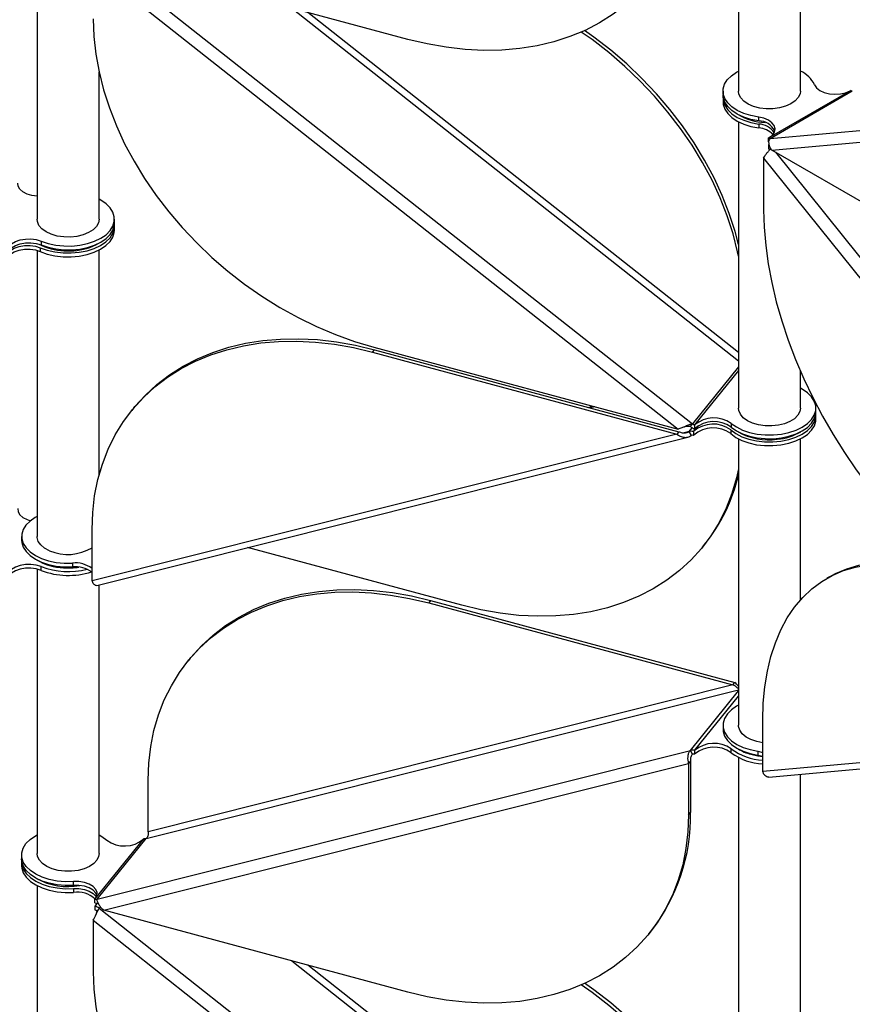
# Model space of a CAD drawing. Header units: millimetres. Extents: x 5 to 415, y 2 to 292.
# Tile 74 of 82: x 285 to 296, y 220 to 232. Entities that reach past the tile are written whole.
import ezdxf

# ---------------------------------------------------------------- set-up
doc = ezdxf.new("R2010")
doc.units = ezdxf.units.MM

msp = doc.modelspace()

# ---------------------------------------------------------------- linework, layer by layer
at = {"color": 7, "linetype": 'Continuous', "lineweight": 25}
for p, q in [((294.6781, 235.1797), (294.6781, 231.4797)), ((295.4781, 231.4797), (295.4781, 235.1797)), ((285.6154, 233.5228), (285.6154, 229.8228)), ((286.4178, 233.2307), (294.0833, 227.1794)), ((290.4075, 232.1472), (286.4759, 233.2058)), ((286.3399, 233.0763), (293.8967, 227.1108)), ((288.9066, 232.5513), (294.6781, 227.9951)), ((294.6781, 228.1031), (289.1142, 232.4954)), ((286.4154, 229.8228), (286.4154, 231.7285)), ((294.4781, 231.4797), (294.4781, 231.4307)), ((294.4781, 231.3899), (294.4781, 231.3409)), ((295.0739, 230.8781), (296.1203, 231.4822)), ((295.088, 230.8683), (296.1486, 231.4806)), ((295.088, 230.8683), (301.0688, 231.4031)), ((296.1274, 231.4863), (296.1203, 231.4822)), ((294.9394, 231.0937), (294.9394, 231.1427)), ((295.1092, 230.7157), (301.0052, 231.2428)), ((294.6781, 231.0827), (294.6781, 227.3827)), ((294.9394, 231.0529), (294.9394, 231.0039)), ((295.0739, 230.8781), (295.0667, 230.874)), ((295.0667, 230.825), (295.0667, 230.874)), ((295.0667, 230.7841), (295.0739, 230.7882)), ((295.0667, 230.7841), (295.0667, 230.7351)), ((298.1768, 228.9448), (295.1092, 230.7157)), ((295.1554, 230.6889), (301.09, 223.3064)), ((295.0031, 230.6108), (300.8991, 223.2762)), ((295.0031, 230.6108), (295.0031, 229.946)), ((286.6154, 229.7738), (286.6154, 229.8228)), ((286.6154, 229.6841), (286.6154, 229.733)), ((285.6676, 229.5405), (285.6676, 229.4916)), ((285.6154, 229.421), (285.6154, 225.7259)), ((285.6572, 229.4551), (285.6572, 229.4061)), ((286.4154, 226.5151), (286.4154, 229.4259)), ((289.9505, 228.1062), (289.9758, 228.1376)), ((289.9505, 228.1062), (293.8821, 227.0476)), ((289.965, 228.1693), (293.8967, 227.1108)), ((289.9758, 228.1376), (293.9075, 227.079)), ((294.6781, 227.9155), (294.0833, 227.1794)), ((294.6781, 227.868), (294.1105, 227.1655)), ((295.4781, 227.3827), (295.4781, 227.8601)), ((286.8644, 227.3852), (286.839, 227.3538)), ((292.8004, 227.4059), (292.745, 227.392)), ((292.8207, 227.4005), (292.7653, 227.3866)), ((295.6781, 227.3337), (295.6781, 227.3827)), ((295.6781, 227.2439), (295.6781, 227.2929)), ((293.9075, 227.079), (293.8821, 227.0476)), ((294.0416, 227.0811), (293.9773, 227.065)), ((294.0416, 227.0811), (294.08, 227.1287)), ((294.0688, 227.0314), (294.0416, 227.0811)), ((294.0562, 227.1443), (294.0833, 227.1794)), ((294.1002, 227.0849), (294.096, 227.0796)), ((294.096, 227.0796), (294.096, 227.0306)), ((294.1002, 227.0849), (294.1575, 227.1558)), ((294.1002, 227.0359), (294.1002, 227.0849)), ((294.1105, 227.1655), (294.1105, 227.1165)), ((294.577, 227.1025), (294.577, 227.0535)), ((294.5842, 227.1861), (294.5842, 227.1371)), ((293.8821, 227.0476), (286.3254, 225.1514)), ((286.3853, 225.0927), (294.022, 227.0091)), ((294.1002, 227.0359), (294.096, 227.0306)), ((294.6781, 226.9858), (294.6781, 223.2858)), ((295.4781, 224.9037), (295.4781, 226.9858)), ((286.3254, 225.1514), (286.3254, 225.8161)), ((285.4154, 225.7259), (285.4154, 225.6769)), ((291.1031, 224.8361), (288.3339, 225.5817)), ((294.2145, 225.5885), (294.2398, 225.6199)), ((285.6154, 225.3032), (285.6154, 221.6289)), ((285.6676, 225.2864), (285.6676, 225.3354)), ((286.0719, 225.3811), (286.0719, 225.3321)), ((295.8628, 225.2091), (295.8203, 225.1846)), ((286.4154, 221.6289), (286.4154, 225.1003)), ((290.7005, 224.8972), (290.6752, 224.8658)), ((290.7005, 224.8972), (294.6322, 223.8387)), ((290.6752, 224.8658), (294.6068, 223.8073)), ((287.5891, 224.1448), (287.5637, 224.1134)), ((294.6068, 223.8073), (287.0501, 221.911)), ((294.6068, 223.8073), (294.6322, 223.8387)), ((287.0247, 221.823), (294.6781, 223.7436)), ((294.0562, 222.9618), (294.6781, 223.7316)), ((294.1105, 222.9603), (294.6781, 223.6628)), ((294.4781, 223.2858), (294.4781, 223.2368)), ((294.9917, 222.6885), (294.9917, 223.3532)), ((300.8878, 223.2157), (294.9917, 222.6885)), ((295.0708, 222.6165), (301.0327, 223.1496)), ((286.3907, 221.0383), (294.0562, 222.9618)), ((294.0833, 222.9121), (294.0562, 222.9618)), ((294.1105, 222.9603), (294.1105, 222.9113)), ((294.5842, 222.9319), (294.5842, 222.9809)), ((294.6781, 222.8704), (294.6781, 219.1887)), ((294.927, 222.9506), (294.9917, 222.9355)), ((294.927, 222.9506), (294.927, 222.9016)), ((294.927, 222.9016), (294.9917, 222.8866)), ((286.4759, 220.8964), (294.0326, 222.7927)), ((294.058, 222.8241), (294.0326, 222.7927)), ((294.0326, 222.7927), (294.0326, 222.128)), ((294.058, 222.8241), (294.058, 222.1594)), ((295.4781, 219.1887), (295.4781, 222.6529)), ((287.0501, 221.911), (287.0501, 222.5757)), ((294.0326, 222.128), (294.058, 222.1594)), ((286.3677, 221.0443), (286.9932, 221.8185)), ((286.3907, 221.0383), (287.0247, 221.823)), ((286.9975, 221.8238), (286.9932, 221.8185)), ((285.4154, 221.6105), (285.4154, 221.5615)), ((285.4154, 221.5206), (285.4154, 221.4716)), ((285.6154, 221.2135), (285.6154, 217.5319)), ((286.0847, 221.2174), (286.0847, 221.2664)), ((286.0847, 221.1766), (286.0847, 221.1276)), ((286.3677, 221.0443), (286.3635, 221.039)), ((286.3635, 220.99), (286.3635, 221.039)), ((286.3635, 220.9492), (286.3677, 220.9544)), ((286.3855, 220.9861), (286.3677, 220.9544)), ((286.393, 220.9858), (286.3677, 220.9544)), ((286.3635, 220.9492), (286.3635, 220.9002)), ((286.4178, 220.9214), (286.3907, 220.8863)), ((286.4339, 220.9413), (286.4178, 220.9214)), ((286.4178, 220.9214), (294.0833, 214.87)), ((290.4075, 219.8379), (286.4759, 220.8964)), ((286.3399, 220.7669), (293.8967, 214.8014)), ((286.3399, 220.7669), (286.3399, 220.1022)), ((293.5189, 220.5903), (293.5443, 220.6217)), ((288.9066, 220.242), (294.6781, 215.6858)), ((294.6781, 215.7938), (289.1142, 220.1861))]:
    msp.add_line(p, q, dxfattribs=at)
at = {"color": 7, "linetype": 'Continuous', "lineweight": 25, "flags": 128}
for points in [[(294.0326, 234.4373), (294.0242, 234.2167), (293.9989, 234.0017), (293.9568, 233.7932), (293.8982, 233.5923), (293.8233, 233.3999), (293.7325, 233.2169), (293.6262, 233.0441), (293.5049, 232.8824), (293.3691, 232.7324), (293.2195, 232.595), (293.0569, 232.4707), (292.8818, 232.3601), (292.6953, 232.2638), (292.498, 232.1822), (292.2911, 232.1156), (292.0753, 232.0644), (291.8518, 232.0288), (291.6215, 232.0089), (291.3856, 232.005), (291.1451, 232.017), (290.9011, 232.0447), (290.6549, 232.0882), (290.4075, 232.1472)], [(286.3399, 232.4116), (286.3484, 232.1864), (286.3737, 231.9577), (286.4158, 231.7266), (286.4744, 231.4942), (286.5492, 231.2614), (286.6401, 231.0295), (286.7464, 230.7995), (286.8677, 230.5724), (287.0034, 230.3494), (287.153, 230.1314), (287.3157, 229.9195), (287.4907, 229.7147), (287.6773, 229.5179), (287.8745, 229.33), (288.0815, 229.152), (288.2973, 228.9846), (288.5208, 228.8286), (288.7511, 228.6848), (288.987, 228.5538), (289.2275, 228.4362), (289.4714, 228.3327), (289.7177, 228.2436), (289.965, 228.1693)], [(294.6781, 229.3482), (294.6669, 229.4018), (294.6083, 229.6342), (294.5334, 229.867), (294.4426, 230.0989), (294.3363, 230.3289), (294.215, 230.556), (294.0792, 230.779), (293.9297, 230.997), (293.767, 231.2089), (293.592, 231.4137), (293.4054, 231.6105), (293.2082, 231.7984), (293.0012, 231.9764), (292.7854, 232.1438), (292.6473, 232.2422)], [(294.6781, 229.4957), (294.6337, 229.6656), (294.5588, 229.8984), (294.468, 230.1303), (294.3617, 230.3603), (294.2403, 230.5874), (294.1046, 230.8104), (293.955, 231.0284), (293.7923, 231.2403), (293.6173, 231.4451), (293.4307, 231.6419), (293.2335, 231.8298), (293.0265, 232.0078), (292.8108, 232.1752), (292.6902, 232.2615)], [(294.9394, 231.1427), (294.8389, 231.1621), (294.7458, 231.1913), (294.663, 231.2296), (294.5933, 231.2757), (294.5386, 231.3281), (294.5008, 231.3853), (294.4811, 231.4454), (294.4799, 231.5066), (294.4975, 231.567), (294.5331, 231.6246), (294.5858, 231.6777), (294.6538, 231.7246), (294.6781, 231.7379)], [(295.6619, 231.5598), (295.6876, 231.5209), (295.73, 231.4872), (295.7861, 231.461), (295.852, 231.4441), (295.9233, 231.4378), (295.995, 231.4423), (296.0622, 231.4575), (296.1203, 231.4822)], [(294.9394, 231.0937), (294.8389, 231.1131), (294.7458, 231.1423), (294.663, 231.1806), (294.5933, 231.2267), (294.5386, 231.2791), (294.5008, 231.3363), (294.4811, 231.3964), (294.4781, 231.4307)], [(294.4792, 231.4103), (294.4811, 231.3556), (294.5008, 231.2954), (294.5386, 231.2383), (294.5933, 231.1858), (294.663, 231.1398), (294.7458, 231.1015), (294.8389, 231.0722), (294.9394, 231.0529)], [(295.0369, 231.25), (294.9523, 231.2605), (294.8736, 231.2813), (294.8045, 231.3113), (294.7482, 231.3492), (294.7073, 231.3932), (294.6837, 231.4412), (294.6781, 231.4797)], [(295.4781, 231.4797), (295.4732, 231.4435), (295.4504, 231.3953), (295.4103, 231.3511), (295.3547, 231.3129), (295.2861, 231.2825), (295.2077, 231.2613), (295.1234, 231.2503), (295.0369, 231.25)], [(294.4781, 231.3409), (294.4811, 231.3066), (294.5008, 231.2465), (294.5386, 231.1893), (294.5933, 231.1368), (294.663, 231.0908), (294.7458, 231.0525), (294.8389, 231.0232), (294.9394, 231.0039)], [(295.0739, 230.8781), (295.1167, 230.9116), (295.1429, 230.9504), (295.1508, 230.9918), (295.1398, 231.0329), (295.1106, 231.071), (295.0652, 231.1034), (295.0068, 231.1279), (294.9394, 231.1427)], [(285.6154, 230.121), (285.5487, 230.1294), (285.485, 230.148), (285.4317, 230.1755), (285.3925, 230.21), (285.37, 230.2491), (285.3657, 230.2903)], [(285.6676, 229.5405), (285.7582, 229.5099), (285.8565, 229.4888), (285.9598, 229.4779), (286.0647, 229.4776), (286.1681, 229.4879), (286.2669, 229.5084), (286.358, 229.5385), (286.4385, 229.5773), (286.5062, 229.6236), (286.5588, 229.676), (286.5948, 229.7329), (286.6131, 229.7926), (286.613, 229.8532), (286.5947, 229.9128), (286.5587, 229.9697), (286.5061, 230.0221), (286.4384, 230.0684), (286.4154, 230.081)], [(295.0031, 229.946), (295.0097, 229.7193), (295.0294, 229.4861), (295.0623, 229.2474), (295.108, 229.0043), (295.1664, 228.758), (295.2373, 228.5096), (295.3202, 228.2603), (295.4149, 228.0113), (295.5208, 227.7636), (295.6375, 227.5186), (295.7644, 227.2772), (295.901, 227.0407), (296.0465, 226.8101), (296.2004, 226.5865), (296.3619, 226.3709), (296.5303, 226.1644), (296.7047, 225.968), (296.8843, 225.7824), (297.0684, 225.6087), (297.2561, 225.4476), (297.4464, 225.2998), (297.6385, 225.1661), (297.8315, 225.0471)], [(286.1304, 229.6017), (286.0454, 229.5926), (285.9589, 229.5942), (285.8751, 229.6066), (285.7979, 229.6291), (285.7308, 229.6606), (285.677, 229.6997), (285.639, 229.7446), (285.6187, 229.7931), (285.6154, 229.8228)], [(285.6572, 229.4551), (285.7475, 229.4231), (285.8462, 229.4007), (285.9502, 229.3887), (286.0562, 229.3875), (286.1609, 229.397), (286.261, 229.417), (286.3535, 229.4469), (286.4355, 229.4858), (286.5043, 229.5323), (286.5579, 229.5851), (286.5945, 229.6426), (286.6131, 229.7028), (286.6143, 229.7534)], [(285.6676, 229.4916), (285.7582, 229.4609), (285.8565, 229.4398), (285.9598, 229.429), (286.0647, 229.4286), (286.1681, 229.4389), (286.2669, 229.4594), (286.358, 229.4895), (286.4385, 229.5283), (286.5062, 229.5746), (286.5588, 229.627), (286.5948, 229.6839), (286.6131, 229.7436), (286.6154, 229.7738)], [(286.4154, 229.8228), (286.4077, 229.7779), (286.3818, 229.7303), (286.3388, 229.687), (286.2806, 229.65), (286.2101, 229.6211), (286.1304, 229.6017)], [(285.6572, 229.4061), (285.7475, 229.3741), (285.8462, 229.3517), (285.9502, 229.3397), (286.0562, 229.3385), (286.1609, 229.348), (286.261, 229.3681), (286.3535, 229.3979), (286.4355, 229.4368), (286.5043, 229.4833), (286.5579, 229.5361), (286.5945, 229.5936), (286.6131, 229.6538), (286.6154, 229.6841)], [(285.2348, 229.4277), (285.2514, 229.4678), (285.2853, 229.5041), (285.3343, 229.5341), (285.3951, 229.5559), (285.4635, 229.5678), (285.5349, 229.5692), (285.6045, 229.5599), (285.6676, 229.5405)], [(285.2348, 229.3787), (285.2514, 229.4188), (285.2853, 229.4551), (285.3343, 229.4851), (285.3951, 229.5069), (285.4635, 229.5188), (285.5349, 229.5202), (285.6045, 229.5109), (285.6676, 229.4916)], [(285.2359, 229.3839), (285.2366, 229.385), (285.2712, 229.4215), (285.3211, 229.4516), (285.3828, 229.4732), (285.4521, 229.4847), (285.5242, 229.4855), (285.5942, 229.4754), (285.6572, 229.4551)], [(286.2955, 229.4598), (286.3755, 229.4931), (286.4209, 229.5185)], [(285.2196, 229.2955), (285.2366, 229.336), (285.2712, 229.3725), (285.3211, 229.4026), (285.3828, 229.4242), (285.4521, 229.4357), (285.5242, 229.4365), (285.5942, 229.4264), (285.6572, 229.4061)], [(286.3254, 225.8161), (286.3338, 226.0367), (286.3591, 226.2518), (286.4012, 226.4602), (286.4598, 226.6611), (286.5347, 226.8535), (286.6255, 227.0365), (286.7318, 227.2093), (286.8531, 227.3711), (286.9889, 227.521), (287.1384, 227.6584), (287.3011, 227.7827), (287.4761, 227.8933), (287.6627, 227.9896), (287.8599, 228.0713), (288.0669, 228.1379), (288.2827, 228.1891), (288.5062, 228.2247), (288.7365, 228.2445), (288.9724, 228.2484), (289.2129, 228.2365), (289.4569, 228.2087), (289.7031, 228.1652), (289.9505, 228.1062)], [(286.8644, 227.3852), (286.8785, 227.4024), (287.0142, 227.5524), (287.1638, 227.6898), (287.3265, 227.8141), (287.5015, 227.9247), (287.6881, 228.021), (287.8853, 228.1027), (288.0923, 228.1693), (288.3081, 228.2205), (288.5316, 228.2561), (288.7619, 228.2759), (288.9978, 228.2798), (289.2383, 228.2679), (289.4822, 228.2401), (289.7284, 228.1966), (289.9758, 228.1376)], [(294.5842, 227.1861), (294.6511, 227.1394), (294.731, 227.1002), (294.8216, 227.0696), (294.92, 227.0486), (295.0233, 227.0378), (295.1282, 227.0375), (295.2316, 227.0479), (295.3303, 227.0684), (295.4213, 227.0986), (295.5018, 227.1375), (295.5694, 227.1838), (295.6219, 227.2363), (295.6577, 227.2932), (295.6759, 227.3529), (295.6757, 227.4135), (295.6573, 227.4731), (295.6212, 227.53), (295.5684, 227.5824), (295.5006, 227.6286), (295.4781, 227.6409)], [(294.5842, 227.1371), (294.6511, 227.0904), (294.731, 227.0512), (294.8216, 227.0206), (294.92, 226.9996), (295.0233, 226.9888), (295.1282, 226.9886), (295.2316, 226.9989), (295.3303, 227.0194), (295.4213, 227.0496), (295.5018, 227.0885), (295.5694, 227.1349), (295.6219, 227.1873), (295.6577, 227.2442), (295.6759, 227.3039), (295.6781, 227.3337)], [(295.1932, 227.1616), (295.1081, 227.1525), (295.0217, 227.1541), (294.9379, 227.1665), (294.8606, 227.1889), (294.7935, 227.2205), (294.7398, 227.2596), (294.7018, 227.3044), (294.6814, 227.353), (294.6781, 227.3827)], [(295.4781, 227.3827), (295.4705, 227.3378), (295.4446, 227.2902), (295.4015, 227.2469), (295.3434, 227.2099), (295.2728, 227.181), (295.1932, 227.1616)], [(294.577, 227.1025), (294.6429, 227.0545), (294.7223, 227.014), (294.8129, 226.9822), (294.9118, 226.9601), (295.0158, 226.9484), (295.1218, 226.9475), (295.2264, 226.9573), (295.3265, 226.9776), (295.4187, 227.0078), (295.5003, 227.0468), (295.5688, 227.0936), (295.6219, 227.1465), (295.658, 227.2041), (295.6761, 227.2644), (295.6771, 227.3133)], [(294.577, 227.0535), (294.6429, 227.0055), (294.7223, 226.965), (294.8129, 226.9332), (294.9118, 226.9111), (295.0158, 226.8994), (295.1218, 226.8985), (295.2264, 226.9083), (295.3265, 226.9286), (295.4187, 226.9588), (295.5003, 226.9978), (295.5688, 227.0446), (295.6219, 227.0975), (295.658, 227.1551), (295.6761, 227.2154), (295.6781, 227.2439)], [(294.6781, 226.5989), (294.6523, 226.4821), (294.5937, 226.2812), (294.5189, 226.0888), (294.428, 225.9058), (294.3217, 225.733), (294.2004, 225.5713), (294.0647, 225.4214), (293.9151, 225.2839), (293.7524, 225.1596), (293.5774, 225.0491), (293.3908, 224.9527), (293.1936, 224.8711), (292.9866, 224.8045), (292.7708, 224.7533), (292.5473, 224.7177), (292.317, 224.6979), (292.0811, 224.6939), (291.8406, 224.7059), (291.5967, 224.7337), (291.3504, 224.7771), (291.1031, 224.8361)], [(285.3657, 226.0851), (285.37, 226.044), (285.3925, 226.0048), (285.4317, 225.9703), (285.485, 225.9428), (285.529, 225.9287)], [(285.6154, 225.9841), (285.5916, 225.9711), (285.5241, 225.9248), (285.4716, 225.8723), (285.4357, 225.8154), (285.4176, 225.7557), (285.4177, 225.6951), (285.4362, 225.6355), (285.4723, 225.5786), (285.5251, 225.5262), (285.5928, 225.48), (285.6735, 225.4412), (285.7646, 225.4112), (285.8635, 225.3908), (285.9669, 225.3806), (286.0719, 225.3811)], [(285.4154, 225.6769), (285.4177, 225.6461), (285.4362, 225.5865), (285.4723, 225.5296), (285.5251, 225.4772), (285.5928, 225.431), (285.6735, 225.3922), (285.7646, 225.3622), (285.8635, 225.3418), (285.9669, 225.3317), (286.0719, 225.3321)], [(285.7766, 225.5406), (285.7132, 225.5746), (285.6639, 225.6156), (285.6311, 225.6618), (285.6162, 225.711), (285.6154, 225.7259)], [(285.6676, 225.3354), (285.6045, 225.3547), (285.5349, 225.364), (285.4635, 225.3626), (285.3951, 225.3507), (285.3343, 225.3289), (285.2853, 225.2989), (285.2514, 225.2626), (285.2348, 225.2225)], [(285.6676, 225.2864), (285.6045, 225.3057), (285.5349, 225.315), (285.4635, 225.3136), (285.3951, 225.3017), (285.3343, 225.28), (285.2853, 225.2499), (285.2514, 225.2136), (285.2348, 225.1735)], [(294.9917, 223.3532), (294.9983, 223.5723), (295.0181, 223.7828), (295.0509, 223.9836), (295.0966, 224.1739), (295.155, 224.3527), (295.2259, 224.5193), (295.3088, 224.6728), (295.4035, 224.8126), (295.5094, 224.9379), (295.6261, 225.0482), (295.753, 225.1431), (295.8896, 225.2219), (296.0352, 225.2845), (296.1891, 225.3304), (296.3506, 225.3595), (296.5189, 225.3716), (296.6933, 225.3667), (296.873, 225.3448), (297.0571, 225.306), (297.2447, 225.2505), (297.435, 225.1785), (297.6271, 225.0904), (297.8202, 224.9866)], [(295.8628, 225.2091), (295.932, 225.2464), (296.0776, 225.309), (296.2315, 225.3549), (296.393, 225.384), (296.5613, 225.3961), (296.7357, 225.3912), (296.9154, 225.3693), (297.0995, 225.3305), (297.2871, 225.275), (297.4775, 225.203), (297.6696, 225.1149), (297.8626, 225.0111)], [(287.5891, 224.1448), (287.6032, 224.1621), (287.7389, 224.312), (287.8885, 224.4494), (288.0512, 224.5737), (288.2262, 224.6843), (288.4128, 224.7806), (288.61, 224.8623), (288.817, 224.9289), (289.0327, 224.9801), (289.2563, 225.0157), (289.4865, 225.0355), (289.7225, 225.0394), (289.963, 225.0275), (290.2069, 224.9997), (290.4531, 224.9562), (290.7005, 224.8972)], [(287.0501, 222.5757), (287.0585, 222.7963), (287.0838, 223.0114), (287.1259, 223.2198), (287.1845, 223.4207), (287.2594, 223.6131), (287.3502, 223.7962), (287.4565, 223.9689), (287.5778, 224.1307), (287.7136, 224.2806), (287.8631, 224.418), (288.0258, 224.5423), (288.2008, 224.6529), (288.3874, 224.7492), (288.5846, 224.8309), (288.7916, 224.8975), (289.0074, 224.9487), (289.2309, 224.9843), (289.4612, 225.0041), (289.6971, 225.0081), (289.9376, 224.9961), (290.1815, 224.9683), (290.4278, 224.9248), (290.6752, 224.8658)], [(294.6781, 223.5439), (294.6538, 223.5307), (294.5864, 223.4843), (294.534, 223.4318), (294.4983, 223.3748), (294.4803, 223.3151), (294.4806, 223.2546), (294.4991, 223.1949), (294.5354, 223.1381), (294.5883, 223.0858), (294.6561, 223.0395), (294.7369, 223.0009), (294.8281, 222.9709), (294.927, 222.9506)], [(294.8394, 223.1005), (294.776, 223.1344), (294.7267, 223.1755), (294.6938, 223.2217), (294.6789, 223.2709), (294.6781, 223.2858)], [(294.4781, 223.2368), (294.4806, 223.2056), (294.4991, 223.1459), (294.5354, 223.0891), (294.5883, 223.0368), (294.6561, 222.9906), (294.7369, 222.9519), (294.8281, 222.9219), (294.927, 222.9016)], [(294.9917, 223.0603), (294.914, 223.0752), (294.8394, 223.1005)], [(294.837, 222.9106), (294.9292, 222.8903), (294.9917, 222.8824)], [(294.0326, 222.128), (294.0242, 221.9074), (293.9989, 221.6923), (293.9568, 221.4839), (293.8982, 221.283), (293.8233, 221.0906), (293.7325, 220.9075), (293.6262, 220.7348), (293.5049, 220.573), (293.3691, 220.4231), (293.2195, 220.2857), (293.0569, 220.1614), (292.8818, 220.0508), (292.6953, 219.9545), (292.498, 219.8728), (292.2911, 219.8062), (292.0753, 219.755), (291.8518, 219.7194), (291.6215, 219.6996), (291.3856, 219.6957), (291.1451, 219.7076), (290.9011, 219.7354), (290.6549, 219.7789), (290.4075, 219.8379)], [(286.0847, 221.2664), (285.9787, 221.2648), (285.8739, 221.2739), (285.7734, 221.2935), (285.6806, 221.323), (285.5982, 221.3615), (285.5288, 221.4078), (285.4746, 221.4604), (285.4373, 221.5177), (285.418, 221.5779), (285.4174, 221.6391), (285.4354, 221.6994), (285.4716, 221.7569), (285.5247, 221.8099), (285.5931, 221.8566), (285.6154, 221.8687)], [(286.4154, 221.8687), (286.4506, 221.8489), (286.5165, 221.8009)], [(285.9741, 221.3992), (285.8895, 221.4097), (285.8109, 221.4304), (285.7417, 221.4604), (285.6854, 221.4983), (285.6445, 221.5423), (285.621, 221.5904), (285.6154, 221.6289)], [(286.4154, 221.6289), (286.4104, 221.5927), (286.3877, 221.5445), (286.3476, 221.5002), (286.2919, 221.462), (286.2233, 221.4316), (286.145, 221.4104), (286.0606, 221.3994), (285.9741, 221.3992)], [(286.0847, 221.2174), (285.9787, 221.2158), (285.8739, 221.2249), (285.7734, 221.2445), (285.6806, 221.274), (285.5982, 221.3125), (285.5288, 221.3588), (285.4746, 221.4114), (285.4373, 221.4687), (285.418, 221.5289), (285.4154, 221.5615)], [(285.4154, 221.4716), (285.418, 221.439), (285.4373, 221.3788), (285.4746, 221.3216), (285.5288, 221.269), (285.5982, 221.2227), (285.6806, 221.1842), (285.7734, 221.1547), (285.8739, 221.135), (285.9787, 221.1259), (286.0847, 221.1276)], [(285.4164, 221.5411), (285.418, 221.488), (285.4373, 221.4278), (285.4746, 221.3705), (285.5288, 221.3179), (285.5982, 221.2717), (285.6806, 221.2332), (285.7734, 221.2037), (285.8739, 221.184), (285.9787, 221.1749), (286.0847, 221.1766)], [(286.3677, 221.0443), (286.3881, 221.0842), (286.3898, 221.1259), (286.3727, 221.1663), (286.3379, 221.2028), (286.2879, 221.2328), (286.2261, 221.2543), (286.1568, 221.2658), (286.0847, 221.2664)], [(286.3881, 221.0842), (286.3727, 221.1173), (286.3379, 221.1538), (286.2879, 221.1838), (286.2261, 221.2053), (286.1568, 221.2168), (286.0847, 221.2174)], [(286.0847, 221.1766), (286.1568, 221.1759), (286.2261, 221.1645), (286.2879, 221.143), (286.3379, 221.113), (286.3727, 221.0765), (286.3802, 221.0638)], [(286.3399, 220.1022), (286.3484, 219.877), (286.3737, 219.6484), (286.4158, 219.4173), (286.4744, 219.1848), (286.5492, 218.9521), (286.6401, 218.7202), (286.7464, 218.4901), (286.8677, 218.2631), (287.0034, 218.04), (287.153, 217.822), (287.3157, 217.6102), (287.4907, 217.4053), (287.6773, 217.2085), (287.8745, 217.0207), (288.0815, 216.8426), (288.2973, 216.6752), (288.5208, 216.5192), (288.7511, 216.3754), (288.987, 216.2444), (289.2275, 216.1269), (289.4714, 216.0233), (289.7177, 215.9342), (289.965, 215.86)], [(294.6781, 217.1863), (294.6337, 217.3563), (294.5588, 217.589), (294.468, 217.8209), (294.3617, 218.051), (294.2403, 218.278), (294.1046, 218.5011), (293.955, 218.719), (293.7923, 218.9309), (293.6173, 219.1357), (293.4307, 219.3325), (293.2335, 219.5204), (293.0265, 219.6985), (292.8108, 219.8659), (292.6902, 219.9521)], [(294.6781, 217.0388), (294.6669, 217.0924), (294.6083, 217.3249), (294.5334, 217.5576), (294.4426, 217.7895), (294.3363, 218.0196), (294.215, 218.2466), (294.0792, 218.4697), (293.9297, 218.6876), (293.767, 218.8995), (293.592, 219.1044), (293.4054, 219.3012), (293.2082, 219.489), (293.0012, 219.6671), (292.7854, 219.8345), (292.6473, 219.9328)]]:
    msp.add_lwpolyline(points, dxfattribs=at)
at = {"color": 7, "linetype": 'Continuous', "lineweight": 25}
for centre, radius, start, end in [((295.3155, 231.3863), 0.3873, 26.6023, 65.18281), ((296.1471, 231.5174), 0.0368, 237.65072, 272.35776), ((295.0538, 231.8366), 0.7632, 239.96751, 267.54757), ((294.938, 230.8598), 0.2339, 26.38647, 89.65552), ((294.9272, 230.7927), 0.2604, 35.33175, 87.30284), ((294.9201, 230.7211), 0.2835, 44.24342, 86.09203), ((295.0864, 230.9051), 0.0368, 237.65072, 272.35776), ((295.0027, 230.6739), 0.1275, 52.79028, 59.83766), ((295.0264, 230.6683), 0.0781, 37.97873, 58.8941), ((286.0177, 230.2743), 0.8605, 243.78107, 288.8281), ((294.3605, 226.8734), 0.3844, 54.42338, 130.55743), ((294.3605, 226.8244), 0.3844, 54.42338, 130.55743), ((294.0658, 226.9753), 0.1086, 73.90587, 102.90605), ((294.1514, 227.2636), 0.1527, 231.41597, 254.48043), ((294.131, 227.2391), 0.0764, 231.41597, 254.48043), ((294.3496, 226.7936), 0.3835, 53.64698, 130.57403), ((294.3496, 226.7446), 0.3835, 53.64698, 130.57403), ((295.0708, 227.7815), 0.808, 240.47637, 277.73251), ((295.1189, 227.6926), 0.7143, 274.8668, 300.70649), ((294.0809, 226.9784), 0.0543, 73.90587, 102.90605), ((292.4496, 227.0512), 2.292, 321.35778, 346.47633), ((286.0127, 226.0935), 0.6012, 246.87685, 301.32986), ((285.9823, 226.0528), 0.7329, 239.4236, 268.08842), ((286.0168, 226.2417), 0.9713, 248.93137, 284.57356), ((286.0163, 226.1885), 0.9671, 248.86604, 288.14603), ((286.0156, 226.2538), 0.9352, 266.46031, 278.64582), ((286.1127, 225.0308), 0.3526, 52.90909, 96.65667), ((286.1127, 224.9818), 0.3526, 52.90909, 96.65667), ((294.3605, 222.6682), 0.3844, 54.42338, 130.55743), ((294.3605, 222.6192), 0.3844, 54.42338, 130.55743), ((294.0804, 222.8559), 0.1086, 73.90587, 102.90605), ((294.0955, 222.8591), 0.0543, 73.90587, 102.90605), ((295.0267, 223.5738), 0.7399, 233.26003, 267.28865), ((295.0267, 223.5248), 0.7399, 233.26003, 267.28865), ((294.9926, 223.4977), 0.6073, 238.16132, 255.15609), ((291.6444, 222.111), 2.414, 321.90704, 1.14903), ((286.7438, 222.1098), 0.3835, 233.64698, 310.57403), ((287.0126, 221.876), 0.0543, 253.90587, 282.90605), ((286.0164, 222.046), 0.8441, 241.15461, 280.37089), ((286.1331, 220.7954), 0.3357, 46.56464, 98.28965), ((286.3785, 221.0912), 0.0543, 253.90587, 282.90605), ((286.3942, 221.0982), 0.1124, 254.16014, 276.37342), ((286.3226, 220.802), 0.1527, 51.41597, 74.48043), ((286.343, 220.8266), 0.0764, 51.41597, 74.48043)]:
    msp.add_arc(centre, radius, start, end, dxfattribs=at)
for points, knots in [([(295.1092, 230.7157), (295.0997, 230.73), (295.0809, 230.7586), (295.0703, 230.8038), (295.072, 230.8446), (295.0825, 230.8602), (295.088, 230.8683)], [0, 0, 0, 0, 0.2453754, 0.4909149, 0.7364551, 1, 1, 1, 1]), ([(295.0031, 230.6108), (295.0074, 230.6201), (295.0159, 230.6389), (295.0393, 230.6718), (295.0664, 230.7038), (295.0869, 230.7253), (295.0965, 230.7344), (295.0976, 230.7355)], [0, 0, 0, 0, 0.242195, 0.4844028, 0.7266105, 0.9688182, 1, 1, 1, 1]), ([(294.0833, 227.1794), (294.0694, 227.1755), (294.0414, 227.1679), (293.9927, 227.1475), (293.9422, 227.1257), (293.9122, 227.1159), (293.8967, 227.1108)], [0, 0, 0, 0, 0.2453754, 0.4909149, 0.7364551, 1, 1, 1, 1]), ([(293.9075, 227.079), (293.9214, 227.0737), (293.9492, 227.0629), (293.995, 227.0623), (294.0255, 227.0721), (294.04, 227.0803), (294.0416, 227.0811)], [0, 0, 0, 0, 0.3201967, 0.6410914, 0.961986, 1, 1, 1, 1]), ([(293.9823, 227.1431), (293.9827, 227.1432), (293.9835, 227.1435), (293.9841, 227.1436), (293.9844, 227.1436)], [0, 0, 0, 0, 0.4524956, 1, 1, 1, 1]), ([(294.0562, 227.1443), (294.0425, 227.145), (294.0196, 227.1463), (293.9943, 227.1443), (293.9841, 227.1435)], [0, 0, 0, 0, 0.595055, 1, 1, 1, 1]), ([(293.8821, 227.0476), (293.8965, 227.0374), (293.9253, 227.017), (293.9744, 227.0035), (294.0245, 227.0055), (294.0537, 227.0226), (294.0688, 227.0314)], [0, 0, 0, 0, 0.2453754, 0.4909149, 0.7364551, 1, 1, 1, 1]), ([(286.3851, 225.0939), (286.3804, 225.0931), (286.3697, 225.0913), (286.351, 225.105), (286.3352, 225.1267), (286.328, 225.1447), (286.3254, 225.1514)], [0, 0, 0, 0, 0.2336386, 0.530595, 0.8275513, 1, 1, 1, 1]), ([(294.6765, 223.7582), (294.6754, 223.7592), (294.6687, 223.7649), (294.6477, 223.7837), (294.6231, 223.7995), (294.6083, 223.8065), (294.6068, 223.8073)], [0, 0, 0, 0, 0.0900701, 0.5195939, 0.9491175, 1, 1, 1, 1]), ([(294.6781, 223.7882), (294.6759, 223.7917), (294.6648, 223.8096), (294.6467, 223.8257), (294.6322, 223.8387)], [0, 0, 0, 0, 0.1969187, 1, 1, 1, 1]), ([(294.0562, 222.9618), (294.049, 222.953), (294.0347, 222.9354), (294.023, 222.8971), (294.0198, 222.8554), (294.0242, 222.8192), (294.0304, 222.7998), (294.0326, 222.7927)], [0, 0, 0, 0, 0.2182973, 0.4366061, 0.6549149, 0.8732236, 1, 1, 1, 1]), ([(294.0833, 222.9121), (294.0786, 222.9072), (294.069, 222.8973), (294.0601, 222.8762), (294.0559, 222.8534), (294.0561, 222.8356), (294.0576, 222.8265), (294.058, 222.8241)], [0, 0, 0, 0, 0.2289275, 0.457855, 0.686699, 0.9155428, 1, 1, 1, 1]), ([(295.0708, 222.6166), (295.0617, 222.6171), (295.0431, 222.6179), (295.0175, 222.6368), (295.0001, 222.662), (294.994, 222.6814), (294.9917, 222.6885)], [0, 0, 0, 0, 0.27475872, 0.55578156, 0.83680427, 1, 1, 1, 1]), ([(287.0501, 221.911), (287.0509, 221.9041), (287.0526, 221.8904), (287.05, 221.867), (287.0427, 221.8453), (287.0333, 221.8309), (287.0265, 221.8247), (287.0247, 221.823)], [0, 0, 0, 0, 0.2289275, 0.457855, 0.686699, 0.9155428, 1, 1, 1, 1]), ([(286.4759, 220.8964), (286.463, 220.9085), (286.4371, 220.9325), (286.4106, 220.974), (286.3938, 221.0132), (286.3917, 221.0297), (286.3907, 221.0383)], [0, 0, 0, 0, 0.2453754, 0.4909149, 0.7364551, 1, 1, 1, 1]), ([(286.3399, 220.7669), (286.3448, 220.7772), (286.3544, 220.7978), (286.374, 220.835), (286.3936, 220.872), (286.4088, 220.9015), (286.4154, 220.9161), (286.4178, 220.9214)], [0, 0, 0, 0, 0.2182973, 0.4366061, 0.6549149, 0.8732236, 1, 1, 1, 1]), ([(286.3779, 220.8417), (286.38, 220.8481), (286.3845, 220.8617), (286.3888, 220.8766), (286.3903, 220.8842), (286.3907, 220.8863)], [0, 0, 0, 0, 0.3910039, 0.8358316, 1, 1, 1, 1])]:
    msp.add_open_spline(points, degree=3, knots=knots, dxfattribs=at)

doc.saveas('drawing.dxf')
